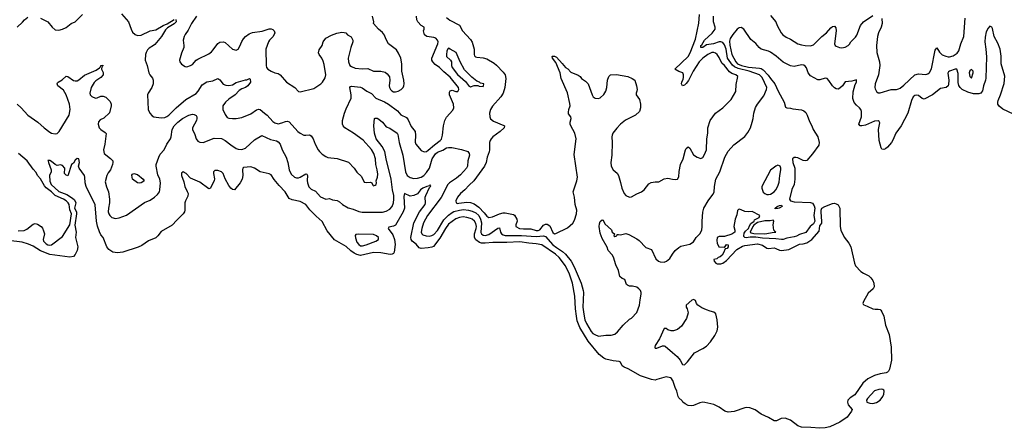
# Model space of a CAD drawing. Header units: inches. Extents: x 2293880 to 2522759, y 823965 to 1006879.
# Tile 17 of 256: x 2342862 to 2353628, y 871944 to 876412. Entities that reach past the tile are written whole.
import ezdxf

# ---------------------------------------------------------------- set-up
doc = ezdxf.new("R2010")
doc.units = ezdxf.units.IN
doc.header["$MEASUREMENT"] = 0
doc.layers.add('C3847', color=7, linetype='Continuous')
doc.layers.add('C3857', color=7, linetype='Continuous')

msp = doc.modelspace()

# ---------------------------------------------------------------- linework, layer by layer
at = {"layer": 'C3847', "color": 5}
for points, elevation in [([(2342836, 876330), (2342894, 876386), (2342913, 876410), (2342950, 876439)], 160), ([(2343090, 876428), (2343170, 876390), (2343216, 876330), (2343250, 876303), (2343290, 876298), (2343330, 876307), (2343372, 876328), (2343424, 876370), (2343467, 876390), (2343547, 876470)], 160), ([(2343976, 876476), (2344050, 876390), (2344080, 876310), (2344097, 876277), (2344123, 876250), (2344150, 876238), (2344190, 876243), (2344290, 876289), (2344350, 876303), (2344430, 876348), (2344474, 876366), (2344550, 876415)], 160), ([(2344570, 876415), (2344572, 876390), (2344550, 876367), (2344477, 876323), (2344457, 876303), (2344412, 876230), (2344338, 876142), (2344326, 876130), (2344279, 876101), (2344259, 876081), (2344245, 876055), (2344238, 876030), (2344234, 875970), (2344257, 875910), (2344273, 875830), (2344284, 875810), (2344314, 875774), (2344323, 875750), (2344321, 875710), (2344307, 875670), (2344268, 875610), (2344260, 875590), (2344268, 875430), (2344284, 875390), (2344310, 875360), (2344330, 875350), (2344410, 875338), (2344450, 875344), (2344470, 875354), (2344494, 875370), (2344573, 875447), (2344680, 875540), (2344790, 875607), (2344812, 875630), (2344859, 875701), (2344910, 875733), (2344975, 875745), (2345030, 875770), (2345050, 875754), (2345088, 875708), (2345115, 875695), (2345150, 875692), (2345190, 875701), (2345230, 875726), (2345330, 875756), (2345344, 875756), (2345374, 875770), (2345382, 875762), (2345384, 875730), (2345356, 875690), (2345330, 875671), (2345290, 875656), (2345263, 875637), (2345218, 875590), (2345150, 875543), (2345112, 875510), (2345084, 875470), (2345084, 875430), (2345110, 875374), (2345130, 875344), (2345150, 875336), (2345190, 875330), (2345230, 875330), (2345290, 875342), (2345390, 875384), (2345450, 875427), (2345475, 875435), (2345492, 875432), (2345538, 875390), (2345569, 875369), (2345630, 875298), (2345650, 875284), (2345690, 875275), (2345730, 875283), (2345770, 875298), (2345790, 875301), (2345810, 875296), (2345904, 875190), (2345930, 875170), (2345970, 875150), (2345992, 875148), (2346030, 875154), (2346050, 875141), (2346070, 875111), (2346094, 875050), (2346125, 874990), (2346139, 874970), (2346170, 874941), (2346210, 874915), (2346230, 874907), (2346333, 874893), (2346456, 874856), (2346519, 874790), (2346550, 874745), (2346598, 874698), (2346630, 874636), (2346650, 874631), (2346696, 874636), (2346711, 874630), (2346722, 874602), (2346730, 874596), (2346750, 874602), (2346758, 874610), (2346763, 874630), (2346761, 874650), (2346775, 874690), (2346777, 874723), (2346772, 874770), (2346757, 874830), (2346753, 874890), (2346736, 874950), (2346710, 874991), (2346616, 875096), (2346513, 875173), (2346417, 875230), (2346398, 875250), (2346390, 875270), (2346391, 875310), (2346414, 875390), (2346430, 875436), (2346486, 875554), (2346487, 875590), (2346471, 875669), (2346479, 875681), (2346490, 875687), (2346590, 875674), (2346607, 875667), (2346659, 875630), (2346707, 875607), (2346755, 875555), (2346850, 875514), (2346893, 875490), (2346994, 875414), (2347030, 875373), (2347090, 875343), (2347110, 875316), (2347144, 875244), (2347186, 875190), (2347190, 875150), (2347186, 875074), (2347193, 875050), (2347250, 874983), (2347286, 874966), (2347310, 874970), (2347330, 874984), (2347396, 875044), (2347459, 875090), (2347473, 875107), (2347486, 875150), (2347495, 875250), (2347510, 875310), (2347530, 875348), (2347597, 875423), (2347609, 875450), (2347606, 875490), (2347563, 875590), (2347562, 875618), (2347570, 875635), (2347590, 875641), (2347630, 875628), (2347653, 875627), (2347664, 875650), (2347659, 875670), (2347570, 875785), (2347501, 875841), (2347454, 875890), (2347404, 875924), (2347379, 875950), (2347369, 875970), (2347368, 875990), (2347434, 876150), (2347436, 876170), (2347432, 876190), (2347411, 876210), (2347390, 876219), (2347314, 876230), (2347290, 876247), (2347276, 876290), (2347286, 876310), (2347285, 876330), (2347250, 876348), (2347214, 876390), (2347204, 876410), (2347200, 876450)], 160), ([(2344796, 876450), (2344740, 876370), (2344704, 876296), (2344670, 876250), (2344662, 876230), (2344650, 876190), (2344658, 876130), (2344656, 876110), (2344632, 876048), (2344611, 875970), (2344614, 875950), (2344630, 875926), (2344670, 875901), (2344690, 875897), (2344730, 875910), (2344750, 875923), (2344790, 875968), (2344810, 875982), (2344930, 876040), (2344960, 876060), (2344979, 876081), (2345030, 876153), (2345050, 876168), (2345090, 876171), (2345110, 876164), (2345190, 876090), (2345230, 876079), (2345250, 876091), (2345270, 876123), (2345290, 876174), (2345310, 876204), (2345330, 876227), (2345370, 876256), (2345407, 876273), (2345513, 876287), (2345590, 876312), (2345612, 876312), (2345630, 876304), (2345644, 876290), (2345650, 876270), (2345632, 876230), (2345595, 876190), (2345583, 876170), (2345555, 876090), (2345556, 875910), (2345561, 875890), (2345576, 875870), (2345610, 875848), (2345650, 875831), (2345690, 875823), (2345710, 875811), (2345779, 875730), (2345870, 875670), (2345910, 875627), (2345930, 875624), (2346079, 875661), (2346154, 875710), (2346173, 875730), (2346203, 875777), (2346211, 875810), (2346190, 875924), (2346179, 875959), (2346165, 875990), (2346136, 876030), (2346130, 876050), (2346137, 876083), (2346169, 876130), (2346179, 876170), (2346210, 876210), (2346270, 876244), (2346330, 876264), (2346385, 876275), (2346410, 876274), (2346427, 876267), (2346448, 876248), (2346486, 876226), (2346503, 876190), (2346503, 876170), (2346483, 876110), (2346454, 875990), (2346457, 875950), (2346473, 875913), (2346490, 875900), (2346530, 875883), (2346605, 875875), (2346670, 875879), (2346730, 875851), (2346811, 875851), (2346859, 875839), (2346881, 875821), (2346907, 875787), (2346910, 875750), (2346903, 875690), (2346906, 875670), (2346915, 875650), (2346930, 875634), (2346950, 875624), (2346970, 875622), (2347001, 875630), (2347034, 875650), (2347054, 875670), (2347064, 875690), (2347066, 875710), (2347064, 875750), (2347040, 875850), (2347039, 875930), (2347030, 875990), (2347005, 876045), (2346981, 876081), (2346896, 876150), (2346864, 876204), (2346850, 876242), (2346830, 876273), (2346784, 876310), (2346729, 876370), (2346733, 876390), (2346718, 876450)], 180), ([(2347530, 876438), (2347567, 876407), (2347670, 876354), (2347704, 876290), (2347790, 876196), (2347808, 876168), (2347831, 876090), (2347830, 876030), (2347836, 876016), (2347846, 876006), (2347862, 876002), (2347930, 875995), (2347970, 875986), (2348050, 875936), (2348076, 875916), (2348150, 875840), (2348169, 875809), (2348178, 875770), (2348168, 875670), (2348148, 875610), (2348124, 875570), (2348030, 875467), (2348010, 875429), (2348000, 875390), (2348002, 875350), (2348010, 875328), (2348044, 875304), (2348156, 875256), (2348162, 875250), (2348158, 875230), (2348115, 875190), (2348034, 875130), (2348017, 875110), (2348005, 875090), (2348000, 875070), (2347998, 874990), (2347994, 874966), (2347975, 874910), (2347964, 874850), (2347946, 874810), (2347829, 874651), (2347778, 874602), (2347730, 874550), (2347682, 874510), (2347650, 874470), (2347629, 874430), (2347633, 874410), (2347650, 874404), (2347665, 874405), (2347750, 874418), (2347790, 874412), (2347830, 874398), (2347884, 874364), (2347942, 874302), (2347970, 874264), (2347990, 874250), (2348030, 874255), (2348110, 874290), (2348150, 874300), (2348170, 874300), (2348261, 874281), (2348273, 874273), (2348297, 874230), (2348301, 874210), (2348288, 874170), (2348288, 874150), (2348327, 874130), (2348370, 874125), (2348450, 874125), (2348510, 874108), (2348530, 874108), (2348550, 874115), (2348590, 874164), (2348610, 874175), (2348630, 874176), (2348657, 874157), (2348690, 874084), (2348710, 874070), (2348725, 874075), (2348850, 874137), (2348911, 874189), (2348930, 874221), (2348950, 874290), (2348954, 874330), (2348937, 874390), (2348929, 874470), (2348912, 874530), (2348954, 874650), (2348960, 874690), (2348923, 874937), (2348945, 875110), (2348932, 875172), (2348889, 875250), (2348882, 875270), (2348882, 875290), (2348893, 875330), (2348889, 875350), (2348864, 875384), (2348862, 875402), (2348866, 875430), (2348881, 875470), (2348876, 875496), (2348850, 875614), (2348784, 875770), (2348773, 875833), (2348724, 875944), (2348686, 875990), (2348684, 876010), (2348687, 876013), (2348710, 876015), (2348730, 876001), (2348795, 875935), (2348830, 875891), (2348854, 875874), (2348890, 875839), (2348970, 875805), (2348992, 875790), (2349005, 875770), (2349050, 875741), (2349077, 875710), (2349122, 875590), (2349134, 875570), (2349155, 875555), (2349190, 875550), (2349210, 875557), (2349250, 875595), (2349272, 875630), (2349281, 875670), (2349290, 875750), (2349303, 875790), (2349322, 875810), (2349388, 875812), (2349510, 875791), (2349558, 875770), (2349588, 875750), (2349608, 875690), (2349613, 875650), (2349610, 875630), (2349601, 875610), (2349601, 875590), (2349638, 875538), (2349651, 875490), (2349651, 875450), (2349639, 875410), (2349596, 875370), (2349485, 875315), (2349430, 875269), (2349390, 875226), (2349349, 875171), (2349339, 875150), (2349336, 875130), (2349340, 875070), (2349336, 874930), (2349324, 874850), (2349330, 874812), (2349351, 874770), (2349393, 874733), (2349410, 874710), (2349433, 874633), (2349445, 874570), (2349470, 874511), (2349490, 874491), (2349530, 874471), (2349550, 874474), (2349610, 874508), (2349661, 874530), (2349690, 874553), (2349742, 874618), (2349768, 874632), (2349810, 874639), (2349850, 874638), (2349910, 874672), (2349950, 874680), (2350000, 874669)], 160), ([(2342833, 875490), (2342878, 875450), (2342950, 875367), (2343062, 875290), (2343128, 875228), (2343190, 875182), (2343210, 875171), (2343250, 875165), (2343270, 875169), (2343294, 875190), (2343402, 875370), (2343414, 875430), (2343407, 875490), (2343371, 875591), (2343340, 875640), (2343278, 875690), (2343270, 875710), (2343277, 875723), (2343283, 875730), (2343326, 875754), (2343370, 875794), (2343390, 875791), (2343450, 875748), (2343470, 875742), (2343490, 875745), (2343510, 875756), (2343570, 875807), (2343698, 875862), (2343735, 875885), (2343745, 875895), (2343750, 875912), (2343770, 875914), (2343770, 875906), (2343762, 875898), (2343758, 875870), (2343776, 875836), (2343774, 875810), (2343750, 875780), (2343695, 875745), (2343675, 875725), (2343644, 875670), (2343630, 875610), (2343633, 875590), (2343650, 875571), (2343690, 875555), (2343710, 875557), (2343750, 875575), (2343775, 875575), (2343804, 875564), (2343850, 875518), (2343862, 875490), (2343863, 875470), (2343845, 875395), (2343783, 875337), (2343743, 875317), (2343725, 875295), (2343721, 875270), (2343731, 875230), (2343750, 875211), (2343798, 875178), (2343806, 875166), (2343793, 875050), (2343778, 874990), (2343784, 874950), (2343855, 874895), (2343879, 874870), (2343881, 874850), (2343876, 874830), (2343855, 874770), (2343830, 874738), (2343816, 874710), (2343798, 874638), (2343810, 874586), (2343832, 874530), (2343845, 874450), (2343845, 874410), (2343832, 874350), (2343830, 874310), (2343835, 874290), (2343847, 874270), (2343870, 874248), (2343910, 874238), (2343950, 874244), (2344030, 874276), (2344225, 874415), (2344290, 874440), (2344335, 874470), (2344370, 874501), (2344390, 874530), (2344395, 874550), (2344402, 874630), (2344395, 874670), (2344374, 874714), (2344354, 874810), (2344356, 874830), (2344382, 874910), (2344399, 874941), (2344441, 874990), (2344470, 875050), (2344510, 875110), (2344520, 875130), (2344529, 875210), (2344550, 875250), (2344590, 875290), (2344643, 875330), (2344710, 875369), (2344750, 875381), (2344770, 875377), (2344790, 875363), (2344798, 875350), (2344799, 875330), (2344795, 875310), (2344751, 875231), (2344752, 875210), (2344778, 875158), (2344790, 875110), (2344810, 875085), (2344830, 875073), (2344870, 875070), (2344885, 875075), (2344990, 875118), (2345070, 875112), (2345110, 875092), (2345170, 875044), (2345230, 875004), (2345250, 874997), (2345290, 874992), (2345330, 875008), (2345430, 875100), (2345510, 875145), (2345603, 875103), (2345669, 875089), (2345690, 875076), (2345709, 875050), (2345732, 874990), (2345775, 874910), (2345794, 874850), (2345810, 874770), (2345830, 874724), (2345867, 874690), (2345890, 874683), (2345910, 874683), (2345930, 874689), (2345990, 874728), (2346002, 874722), (2346009, 874709), (2346005, 874655), (2346008, 874630), (2346025, 874585), (2346050, 874558), (2346096, 874536), (2346150, 874477), (2346210, 874451), (2346250, 874456), (2346283, 874443), (2346335, 874435), (2346360, 874420), (2346390, 874390), (2346454, 874354), (2346510, 874341), (2346570, 874316), (2346606, 874306), (2346830, 874309), (2346870, 874320), (2346910, 874341), (2346934, 874370), (2346950, 874411), (2346954, 874450), (2346952, 874488), (2346939, 874550), (2346924, 874670), (2346869, 874890), (2346854, 874970), (2346827, 875027), (2346759, 875110), (2346741, 875170), (2346733, 875250), (2346743, 875330), (2346750, 875336), (2346770, 875334), (2346790, 875324), (2346830, 875290), (2346870, 875240), (2346910, 875225), (2346990, 875170), (2346998, 875158), (2347013, 875070), (2347052, 874930), (2347081, 874750), (2347100, 874710), (2347130, 874686), (2347170, 874676), (2347210, 874681), (2347250, 874692), (2347281, 874710), (2347310, 874741), (2347342, 874790), (2347373, 874890), (2347410, 874946), (2347430, 874962), (2347490, 874985), (2347530, 875010), (2347550, 875015), (2347586, 875014), (2347693, 874993), (2347761, 874970), (2347778, 874950), (2347780, 874930), (2347762, 874870), (2347759, 874810), (2347749, 874790), (2347683, 874717), (2347639, 874681), (2347562, 874630), (2347542, 874610), (2347520, 874570), (2347493, 874507), (2347470, 874468), (2347321, 874270), (2347279, 874190), (2347260, 874130), (2347253, 874090), (2347260, 874070), (2347270, 874060), (2347307, 874047), (2347344, 874044), (2347370, 874051), (2347390, 874062), (2347430, 874106), (2347498, 874222), (2347550, 874275), (2347590, 874305), (2347610, 874314), (2347670, 874330), (2347715, 874335), (2347770, 874330), (2347810, 874320), (2347850, 874300), (2347881, 874270), (2347902, 874230), (2347912, 874190), (2347905, 874085), (2347910, 874070), (2347930, 874056), (2347950, 874052), (2347990, 874063), (2348090, 874133), (2348110, 874135), (2348119, 874090), (2348130, 874070), (2348150, 874058), (2348170, 874053), (2348348, 874052), (2348510, 874041), (2348590, 874048), (2348610, 874042), (2348692, 873950), (2348730, 873920), (2348797, 873877), (2348830, 873847), (2348892, 873772), (2348926, 873710), (2349000, 873530), (2349024, 873450), (2349027, 873430), (2349021, 873270), (2349029, 873191), (2349041, 873130), (2349058, 873090), (2349110, 873003), (2349130, 872981), (2349150, 872968), (2349190, 872953), (2349270, 872962), (2349330, 872963), (2349370, 872975), (2349400, 873000), (2349460, 873070), (2349530, 873136), (2349553, 873150), (2349610, 873210), (2349640, 873290), (2349645, 873350), (2349658, 873410), (2349656, 873430), (2349649, 873450), (2349633, 873470), (2349610, 873486), (2349563, 873497), (2349530, 873499), (2349506, 873510), (2349498, 873518), (2349478, 873570), (2349450, 873583), (2349425, 873605), (2349409, 873670), (2349382, 873730), (2349354, 873814), (2349340, 873840), (2349298, 873890), (2349285, 873925), (2349230, 874018), (2349210, 874079), (2349197, 874150), (2349200, 874180), (2349210, 874205), (2349230, 874225), (2349240, 874220), (2349260, 874180), (2349334, 874114), (2349339, 874090), (2349367, 874070), (2349359, 874050), (2349370, 874043), (2349390, 874047), (2349396, 874064), (2349410, 874065), (2349430, 874059), (2349490, 874075), (2349524, 874064), (2349610, 874017), (2349637, 873997), (2349710, 873922), (2349770, 873900), (2349816, 873796), (2349845, 873770), (2349864, 873764), (2349910, 873762), (2349936, 873770), (2349970, 873801), (2350000, 873847)], 140), ([(2342845, 874105), (2342910, 874106), (2342940, 874120), (2343010, 874176), (2343030, 874182), (2343056, 874176), (2343098, 874150), (2343112, 874132), (2343124, 874104), (2343133, 874070), (2343117, 874010), (2343122, 873990), (2343150, 873962), (2343170, 873951), (2343193, 873947), (2343210, 873951), (2343330, 874043), (2343410, 874170), (2343430, 874290), (2343412, 874332), (2343403, 874390), (2343392, 874410), (2343371, 874430), (2343340, 874450), (2343249, 874489), (2343209, 874530), (2343153, 874573), (2343134, 874594), (2343090, 874672), (2343058, 874710), (2343042, 874742), (2343010, 874779), (2342945, 874870), (2342850, 874950)], 140), ([(2350000, 872472), (2349990, 872489), (2349977, 872497), (2349930, 872508), (2349830, 872476), (2349810, 872472), (2349770, 872478), (2349650, 872517), (2349515, 872595), (2349470, 872612), (2349450, 872628), (2349430, 872667), (2349416, 872676), (2349350, 872682), (2349270, 872701), (2349248, 872710), (2349198, 872750), (2349076, 872896), (2348986, 873046), (2348959, 873119), (2348949, 873169), (2348939, 873250), (2348933, 873390), (2348907, 873530), (2348873, 873630), (2348830, 873720), (2348760, 873810), (2348720, 873850), (2348570, 873952), (2348510, 873963), (2348430, 873968), (2348330, 873983), (2348190, 873976), (2348036, 873976), (2347950, 873967), (2347910, 873969), (2347890, 873976), (2347850, 874004), (2347834, 874030), (2347834, 874070), (2347854, 874130), (2347856, 874150), (2347850, 874183), (2347834, 874210), (2347810, 874230), (2347790, 874239), (2347750, 874251), (2347710, 874255), (2347670, 874250), (2347630, 874233), (2347550, 874175), (2347516, 874130), (2347457, 874023), (2347388, 873932), (2347370, 873923), (2347330, 873917), (2347250, 873912), (2347230, 873917), (2347196, 873956), (2347152, 873992), (2347141, 874010), (2347139, 874030), (2347173, 874190), (2347235, 874310), (2347294, 874390), (2347299, 874410), (2347297, 874470), (2347302, 874490), (2347344, 874576), (2347355, 874590), (2347357, 874597), (2347350, 874605), (2347344, 874596), (2347313, 874590), (2347270, 874569), (2347245, 874550), (2347210, 874508), (2347170, 874488), (2347130, 874484), (2347069, 874510), (2347062, 874478), (2347068, 874352), (2347055, 874310), (2346970, 874167), (2346950, 874153), (2346898, 874142), (2346890, 874130), (2346941, 874061), (2346962, 874010), (2346966, 873954), (2346958, 873870), (2346950, 873855), (2346933, 873847), (2346914, 873846), (2346810, 873862), (2346730, 873867), (2346590, 873835), (2346550, 873844), (2346520, 873860), (2346484, 873884), (2346430, 873932), (2346305, 874005), (2346223, 874103), (2346170, 874206), (2346102, 874262), (2346033, 874333), (2345992, 874390), (2345930, 874425), (2345842, 874442), (2345810, 874458), (2345764, 874530), (2345699, 874599), (2345644, 874664), (2345610, 874715), (2345590, 874727), (2345490, 874750), (2345431, 874790), (2345390, 874805), (2345310, 874796), (2345302, 874790), (2345297, 874770), (2345303, 874710), (2345295, 874670), (2345272, 874628), (2345210, 874551), (2345190, 874556), (2345170, 874571), (2345150, 874599), (2345110, 874673), (2345087, 874730), (2345070, 874747), (2345030, 874764), (2344997, 874763), (2344981, 874750), (2344981, 874730), (2344992, 874672), (2344990, 874650), (2344966, 874610), (2344950, 874571), (2344930, 874561), (2344830, 874635), (2344730, 874679), (2344681, 874730), (2344650, 874750), (2344630, 874735), (2344630, 874710), (2344658, 874638), (2344668, 874590), (2344695, 874535), (2344703, 874510), (2344699, 874481), (2344674, 874430), (2344669, 874410), (2344668, 874330), (2344664, 874310), (2344651, 874289), (2344580, 874220), (2344530, 874165), (2344410, 874095), (2344372, 874048), (2344350, 874028), (2344270, 873994), (2344196, 873944), (2344156, 873924), (2343991, 873869), (2343930, 873861), (2343880, 873870), (2343838, 873898), (2343816, 873930), (2343775, 874030), (2343750, 874061), (2343734, 874094), (2343713, 874153), (2343703, 874210), (2343689, 874389), (2343588, 874590), (2343579, 874630), (2343576, 874690), (2343570, 874710), (2343512, 874790), (2343506, 874810), (2343515, 874850), (2343510, 874891), (2343490, 874896), (2343470, 874877), (2343450, 874842), (2343427, 874830), (2343390, 874705), (2343370, 874711), (2343351, 874730), (2343355, 874790), (2343330, 874819), (2343310, 874826), (2343270, 874817), (2343250, 874827), (2343210, 874861), (2343190, 874871), (2343169, 874871), (2343178, 874858), (2343177, 874850), (2343207, 874770), (2343205, 874750), (2343188, 874710), (2343192, 874648), (2343207, 874610), (2343290, 874534), (2343379, 874499), (2343440, 874460), (2343461, 874441), (2343476, 874410), (2343462, 874350), (2343482, 874310), (2343485, 874290), (2343465, 874165), (2343480, 874090), (2343474, 874030), (2343497, 873930), (2343489, 873890), (2343470, 873843), (2343450, 873823), (2343410, 873815), (2343190, 873846), (2343090, 873883), (2343010, 873937), (2342959, 873959), (2342890, 873978), (2342739, 873999)], 120), ([(2350000, 873010), (2349986, 873010), (2349950, 873022), (2349930, 873035), (2349910, 873035), (2349859, 872921), (2349811, 872850), (2349806, 872830), (2349810, 872822), (2349830, 872821), (2349890, 872847), (2349910, 872847), (2349921, 872841), (2350000, 872774)], 140)]:
    msp.add_lwpolyline(points, dxfattribs=dict(at, elevation=elevation))
for points, elevation in [([(2347550, 876100), (2347545, 876095), (2347533, 876067), (2347527, 876030), (2347529, 876010), (2347573, 875970), (2347584, 875950), (2347584, 875910), (2347590, 875890), (2347650, 875812), (2347736, 875736), (2347770, 875693), (2347790, 875677), (2347832, 875692), (2347870, 875692), (2347885, 875685), (2347930, 875682), (2347935, 875690), (2347937, 875710), (2347899, 875719), (2347888, 875730), (2347859, 875739), (2347804, 875784), (2347724, 875864), (2347677, 875950), (2347634, 876054), (2347570, 876091)], 160), ([(2344170, 874624), (2344149, 874629), (2344095, 874670), (2344089, 874711), (2344096, 874724), (2344110, 874731), (2344150, 874719), (2344212, 874670), (2344222, 874650), (2344210, 874638), (2344190, 874629)], 140), ([(2346572, 874068), (2346538, 874062), (2346529, 874051), (2346532, 874028), (2346550, 873980), (2346570, 873953), (2346590, 873941), (2346610, 873938), (2346650, 873949), (2346755, 873990), (2346784, 874010), (2346785, 874030), (2346764, 874050), (2346730, 874063)], 140)]:
    msp.add_lwpolyline(points, close=True, dxfattribs=dict(at, elevation=elevation))
at = {"layer": 'C3857', "color": 5}
for points, elevation in [([(2350000, 874669), (2350030, 874663), (2350055, 874670), (2350070, 874694), (2350073, 874753), (2350087, 874830), (2350116, 874890), (2350143, 874990), (2350150, 875005), (2350170, 875022), (2350190, 875006), (2350230, 874936), (2350270, 874908), (2350310, 874894), (2350330, 874906), (2350350, 874939), (2350370, 874990), (2350377, 875110), (2350386, 875170), (2350387, 875230), (2350410, 875310), (2350469, 875390), (2350549, 875450), (2350642, 875538), (2350692, 875628), (2350696, 875704), (2350715, 875790), (2350693, 875810), (2350650, 875823), (2350622, 875842), (2350570, 875911), (2350538, 875938), (2350510, 876000), (2350490, 876030), (2350470, 876048), (2350453, 876053), (2350430, 876052), (2350386, 876030), (2350331, 875990), (2350291, 875950), (2350224, 875850), (2350173, 875747), (2350150, 875714), (2350130, 875697), (2350110, 875689), (2350099, 875710), (2350102, 875730), (2350117, 875763), (2350120, 875780), (2350119, 875810), (2350111, 875831), (2350070, 875845), (2350027, 875870), (2350170, 876010), (2350192, 876050), (2350250, 876201), (2350286, 876374), (2350294, 876470)], 160), ([(2350000, 873847), (2350028, 873890), (2350070, 873922), (2350090, 873934), (2350190, 873959), (2350230, 873983), (2350260, 874030), (2350297, 874070), (2350319, 874110), (2350326, 874150), (2350326, 874210), (2350333, 874307), (2350343, 874350), (2350390, 874433), (2350441, 874499), (2350455, 874525), (2350460, 874590), (2350474, 874670), (2350517, 874750), (2350572, 874910), (2350610, 874974), (2350670, 875045), (2350790, 875136), (2350824, 875177), (2350851, 875229), (2350872, 875290), (2350883, 875330), (2350888, 875390), (2350907, 875453), (2350930, 875490), (2350999, 875581), (2351028, 875650), (2351031, 875670), (2350979, 875779), (2350950, 875810), (2350838, 875850), (2350719, 875879), (2350678, 875898), (2350655, 875915), (2350602, 875990), (2350587, 876090), (2350570, 876136), (2350550, 876162), (2350530, 876172), (2350510, 876170), (2350447, 876147), (2350370, 876137), (2350330, 876110), (2350308, 876108), (2350311, 876130), (2350321, 876139), (2350348, 876190), (2350434, 876266), (2350467, 876310), (2350467, 876330), (2350447, 876390), (2350447, 876450)], 140), ([(2351070, 876459), (2351128, 876390), (2351145, 876350), (2351189, 876269), (2351207, 876247), (2351243, 876223), (2351290, 876199), (2351370, 876150), (2351410, 876136), (2351449, 876129), (2351510, 876128), (2351541, 876139), (2351632, 876228), (2351684, 876270), (2351730, 876324), (2351750, 876338), (2351770, 876341), (2351785, 876325), (2351791, 876291), (2351771, 876150), (2351779, 876130), (2351790, 876122), (2351827, 876107), (2351850, 876104), (2351887, 876113), (2351921, 876130), (2351936, 876144), (2351948, 876172), (2351999, 876221), (2352016, 876244), (2352055, 876350), (2352090, 876390), (2352190, 876458)], 140), ([(2353730, 875381), (2353610, 875434), (2353570, 875466), (2353557, 875490), (2353556, 875510), (2353561, 875530), (2353586, 875590), (2353625, 875715), (2353633, 875793), (2353595, 875930), (2353594, 876014), (2353583, 876090), (2353557, 876157), (2353517, 876230), (2353497, 876317), (2353490, 876331), (2353470, 876341), (2353450, 876320), (2353430, 876279), (2353417, 876223), (2353414, 876170), (2353427, 876090), (2353433, 876007), (2353427, 875773), (2353423, 875750), (2353399, 875690), (2353390, 875635), (2353380, 875620), (2353370, 875610), (2353350, 875603), (2353290, 875602), (2353230, 875620), (2353168, 875650), (2353145, 875670), (2353130, 875694), (2353125, 875725), (2353123, 875823), (2353110, 875870), (2353090, 875873), (2353030, 875850), (2353018, 875842), (2353011, 875829), (2353020, 875750), (2353017, 875703), (2353014, 875690), (2352993, 875670), (2352930, 875660), (2352841, 875590), (2352750, 875545), (2352730, 875549), (2352690, 875582), (2352670, 875588), (2352650, 875583), (2352632, 875568), (2352613, 875527), (2352574, 875390), (2352501, 875250), (2352443, 875170), (2352410, 875095), (2352394, 875070), (2352350, 875020), (2352330, 875001), (2352310, 874992), (2352290, 874998), (2352282, 875010), (2352258, 875090), (2352251, 875210), (2352265, 875285), (2352259, 875299), (2352247, 875307), (2352210, 875302), (2352110, 875259), (2352071, 875251), (2352050, 875251), (2352037, 875270), (2352065, 875350), (2352065, 875410), (2352060, 875430), (2352046, 875450), (2352010, 875476), (2351985, 875505), (2351972, 875552), (2351976, 875624), (2351996, 875704), (2352011, 875730), (2352013, 875750), (2352010, 875756), (2351960, 875740), (2351887, 875733), (2351860, 875690), (2351830, 875664), (2351810, 875652), (2351790, 875655), (2351770, 875667), (2351749, 875689), (2351710, 875748), (2351690, 875770), (2351670, 875774), (2351610, 875754), (2351590, 875755), (2351510, 875799), (2351482, 875830), (2351465, 875885), (2351450, 875905), (2351436, 875916), (2351410, 875918), (2351330, 875902), (2351290, 875906), (2351210, 875947), (2351135, 876015), (2351070, 876059), (2351050, 876068), (2350969, 876089), (2350947, 876107), (2350910, 876152), (2350857, 876197), (2350779, 876310), (2350750, 876328), (2350730, 876325), (2350707, 876310), (2350660, 876250), (2350630, 876206), (2350623, 876177), (2350626, 876134), (2350647, 876030), (2350694, 875950), (2350712, 875930), (2350754, 875910), (2350830, 875894), (2350950, 875882), (2350970, 875877), (2350990, 875864), (2351046, 875806), (2351070, 875769), (2351118, 875710), (2351155, 875630), (2351219, 875510), (2351237, 875457), (2351249, 875449), (2351290, 875444), (2351316, 875436), (2351410, 875425), (2351436, 875416), (2351458, 875398), (2351474, 875370), (2351498, 875298), (2351523, 875250), (2351538, 875210), (2351590, 875130), (2351605, 875070), (2351600, 875040), (2351530, 874944), (2351470, 874871), (2351450, 874868), (2351430, 874873), (2351370, 874900), (2351350, 874905), (2351330, 874904), (2351312, 874890), (2351317, 874850), (2351336, 874790), (2351339, 874670), (2351331, 874610), (2351303, 874557), (2351278, 874450), (2351290, 874430), (2351330, 874419), (2351510, 874413), (2351530, 874406), (2351550, 874375), (2351556, 874350), (2351545, 874270), (2351555, 874210), (2351541, 874179), (2351506, 874150), (2351456, 874084), (2351390, 874063), (2351356, 874044), (2351330, 874036), (2351250, 874025), (2351210, 874010), (2351190, 874007), (2351130, 874017), (2350984, 874024), (2350910, 874034), (2350850, 874033), (2350807, 874027), (2350790, 874030), (2350781, 874041), (2350778, 874050), (2350782, 874078), (2350799, 874101), (2350830, 874130), (2350841, 874159), (2350857, 874183), (2350891, 874210), (2350898, 874222), (2350948, 874250), (2350956, 874270), (2350870, 874315), (2350830, 874311), (2350790, 874313), (2350750, 874334), (2350730, 874339), (2350723, 874337), (2350710, 874325), (2350702, 874278), (2350684, 874230), (2350672, 874150), (2350682, 874110), (2350680, 874090), (2350650, 874066), (2350570, 874042), (2350510, 874043), (2350490, 874030), (2350484, 873996), (2350487, 873970), (2350508, 873930), (2350565, 873925), (2350570, 873921), (2350590, 873954), (2350609, 873950), (2350610, 873930), (2350598, 873910), (2350575, 873905), (2350559, 873861), (2350543, 873837), (2350522, 873818), (2350498, 873810), (2350483, 873797), (2350452, 873790), (2350454, 873770), (2350475, 873750), (2350490, 873744), (2350530, 873744), (2350550, 873750), (2350590, 873779), (2350702, 873898), (2350764, 873936), (2350790, 873944), (2350930, 873960), (2350985, 873945), (2351030, 873915), (2351050, 873910), (2351110, 873917), (2351130, 873912), (2351170, 873892), (2351190, 873890), (2351270, 873900), (2351390, 873958), (2351430, 873961), (2351468, 873972), (2351525, 874010), (2351602, 874098), (2351610, 874158), (2351631, 874189), (2351634, 874206), (2351626, 874310), (2351626, 874330), (2351633, 874350), (2351666, 874370), (2351750, 874402), (2351770, 874405), (2351790, 874400), (2351810, 874387), (2351830, 874350), (2351834, 874150), (2351840, 874110), (2351875, 874035), (2351928, 873970), (2351948, 873930), (2351988, 873748), (2352002, 873722), (2352059, 873659), (2352090, 873639), (2352147, 873610), (2352170, 873591), (2352190, 873561), (2352203, 873530), (2352205, 873490), (2352195, 873470), (2352140, 873420), (2352088, 873330), (2352081, 873310), (2352083, 873303), (2352093, 873293), (2352130, 873280), (2352190, 873250), (2352214, 873246), (2352250, 873248), (2352270, 873242), (2352276, 873236), (2352290, 873217), (2352309, 873170), (2352330, 873070), (2352370, 872969), (2352390, 872830), (2352395, 872690), (2352372, 872590), (2352361, 872570), (2352350, 872557), (2352335, 872550), (2352270, 872540), (2352210, 872522), (2352136, 872484), (2352081, 872439), (2351995, 872310), (2351944, 872276), (2351918, 872250), (2351912, 872230), (2351919, 872199), (2351965, 872150), (2351957, 872130), (2351910, 872065), (2351830, 872010), (2351719, 871961), (2351670, 871949), (2351610, 871944), (2351514, 871954), (2351410, 871956), (2351372, 871972), (2351290, 872034), (2351230, 872054), (2351189, 872051), (2351136, 872024), (2351110, 872027), (2351050, 872062), (2350970, 872098), (2350905, 872145), (2350847, 872167), (2350810, 872170), (2350790, 872167), (2350674, 872126), (2350610, 872120), (2350573, 872130), (2350510, 872175), (2350450, 872206), (2350354, 872226), (2350330, 872229), (2350297, 872223), (2350230, 872195), (2350210, 872191), (2350170, 872195), (2350137, 872210), (2350111, 872230), (2350104, 872244), (2350070, 872277), (2350062, 872290), (2350048, 872350), (2350029, 872389), (2350005, 872465), (2350000, 872472)], 120), ([(2352290, 876425), (2352292, 876370), (2352282, 876330), (2352252, 876270), (2352240, 876230), (2352230, 876130), (2352234, 876054), (2352264, 875950), (2352266, 875910), (2352253, 875810), (2352216, 875710), (2352212, 875672), (2352215, 875655), (2352230, 875628), (2352250, 875613), (2352270, 875612), (2352390, 875649), (2352450, 875650), (2352470, 875655), (2352490, 875665), (2352530, 875695), (2352650, 875808), (2352690, 875820), (2352770, 875813), (2352790, 875819), (2352810, 875836), (2352830, 875875), (2352870, 876079), (2352890, 876104), (2352919, 876059), (2352949, 876029), (2352990, 876012), (2353013, 876007), (2353030, 876005), (2353070, 876018), (2353112, 876048), (2353130, 876070), (2353153, 876150), (2353184, 876230), (2353200, 876430)], 140), ([(2350000, 872774), (2350050, 872730), (2350082, 872690), (2350110, 872641), (2350130, 872637), (2350164, 872670), (2350242, 872770), (2350330, 872815), (2350370, 872842), (2350417, 872890), (2350463, 872957), (2350487, 873010), (2350495, 873050), (2350489, 873130), (2350474, 873194), (2350450, 873215), (2350410, 873224), (2350370, 873239), (2350321, 873261), (2350275, 873290), (2350261, 873310), (2350250, 873342), (2350230, 873352), (2350210, 873346), (2350151, 873290), (2350151, 873270), (2350161, 873250), (2350170, 873206), (2350154, 873146), (2350098, 873062), (2350056, 873024), (2350010, 873009), (2350000, 873010)], 140)]:
    msp.add_lwpolyline(points, dxfattribs=dict(at, elevation=elevation))
for points, elevation in [([(2353270, 875869), (2353250, 875853), (2353243, 875830), (2353250, 875792), (2353270, 875772), (2353289, 875830), (2353289, 875850)], 140), ([(2351150, 874820), (2351130, 874811), (2351072, 874768), (2350975, 874590), (2350975, 874570), (2350990, 874528), (2351010, 874511), (2351030, 874502), (2351050, 874500), (2351070, 874505), (2351113, 874530), (2351130, 874550), (2351153, 874593), (2351166, 874634), (2351173, 874710), (2351186, 874770), (2351186, 874790), (2351178, 874810), (2351170, 874816)], 140), ([(2351124, 874344), (2351122, 874350), (2351143, 874370), (2351170, 874381), (2351190, 874384), (2351197, 874377), (2351199, 874370), (2351166, 874350), (2351150, 874346)], 120), ([(2351099, 874219), (2351068, 874212), (2351010, 874213), (2350930, 874193), (2350890, 874164), (2350878, 874150), (2350850, 874090), (2350860, 874080), (2350890, 874073), (2351010, 874070), (2351110, 874088), (2351128, 874090), (2351109, 874109), (2351099, 874170), (2351108, 874210)], 140), ([(2352290, 872373), (2352255, 872370), (2352210, 872352), (2352133, 872270), (2352121, 872250), (2352125, 872230), (2352158, 872218), (2352190, 872217), (2352230, 872226), (2352270, 872250), (2352300, 872290), (2352310, 872316), (2352314, 872350), (2352310, 872362), (2352301, 872370)], 120)]:
    msp.add_lwpolyline(points, close=True, dxfattribs=dict(at, elevation=elevation))

doc.saveas('drawing.dxf')
